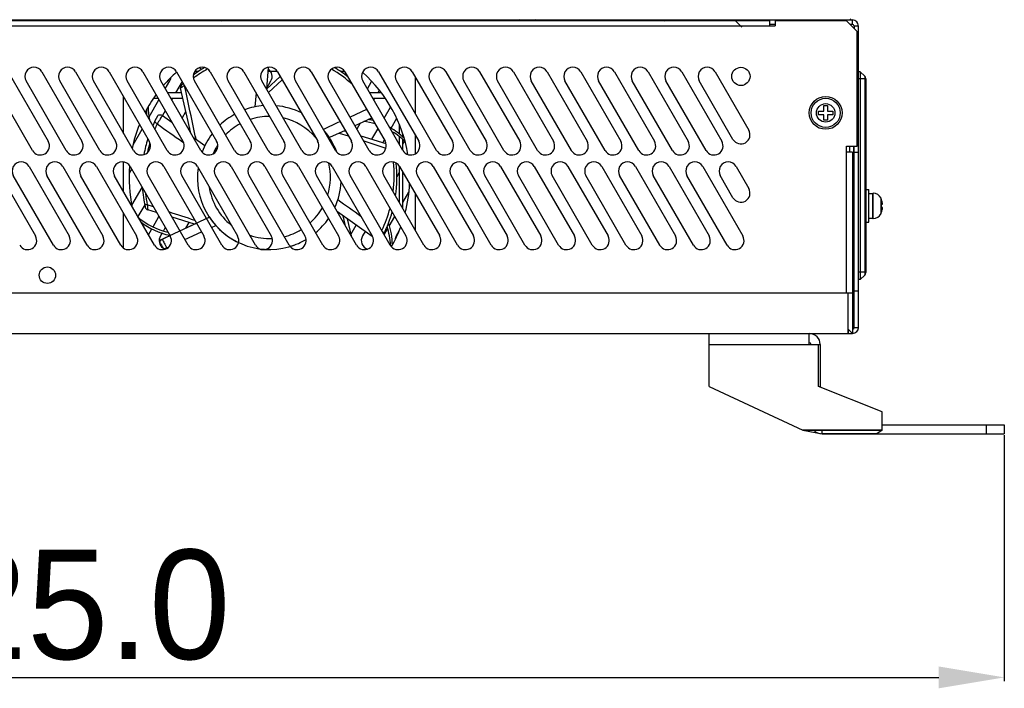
# Model space of a CAD drawing. Header units: millimetres. Extents: x 2423 to 7028, y 909 to 2460.
# Tile 6 of 60: x 5376 to 5646, y 1828 to 2011. Entities that reach past the tile are written whole.
import ezdxf

# ---------------------------------------------------------------- set-up
doc = ezdxf.new("R2010")
doc.units = ezdxf.units.MM
doc.layers.add('DIM', color=2, linetype='Continuous')
doc.dimstyles.get("Standard").update_dxf_attribs({"dimscale": 6, "dimtxt": 5, "dimasz": 3, "dimexe": 0.18, "dimexo": 0.0625, "dimgap": 0.8, "dimtad": 1, "dimtoh": 1, "dimdec": 1, "dimzin": 0, "dimdsep": 46, "dimtxsty": 'Standard', "dimcen": 0.09, "dimclrd": 256, "dimclre": 256, "dimclrt": 256, "dimadec": 0, "dimazin": 2, "dimtfac": 1, "dimtdec": 1, "dimtofl": 0, "dimtmove": 0, "dimatfit": 3, "dimfxl": 0, "dimtolj": 1, "dimtzin": 0, "dimarcsym": 0})

# ---------------------------------------------------------------- blocks, each defined once
blk = doc.blocks.new('*D14')
at = {"layer": 'Defpoints', "color": 0}
for p in [(5121.39, 1897.59), (5646.39, 1897.59), (5646.39, 1830.83)]:
    blk.add_point(p, dxfattribs=at)
at = {"layer": 'DIM', "lineweight": -2}
for p, q in [((5121.39, 1897.21), (5121.39, 1829.75)), ((5646.39, 1897.21), (5646.39, 1829.75)), ((5139.39, 1830.83), (5628.39, 1830.83))]:
    blk.add_line(p, q, dxfattribs=at)
at = {"layer": 'DIM'}
for points in [[(5139.39, 1833.83), (5139.39, 1827.83), (5121.39, 1830.83)], [(5628.39, 1833.83), (5628.39, 1827.83), (5646.39, 1830.83)]]:
    blk.add_solid(points, dxfattribs=at)
at = {"layer": 'DIM', "insert": (5383.89, 1850.63), "char_height": 30, "attachment_point": 5}
blk.add_mtext('\\A1;525.0', dxfattribs=at)

msp = doc.modelspace()

# ---------------------------------------------------------------- linework, layer by layer
for p, q in [((5163.09, 2011.09), (5604.69, 2011.09)), ((5185.79, 2010.89), (5581.99, 2010.89)), ((5424.89, 2010.89), (5424.89, 2011.09)), ((5431.92, 2011.09), (5431.92, 2010.89)), ((5439.87, 2011.09), (5439.87, 2010.89)), ((5478.39, 2010.89), (5478.39, 2011.09)), ((5512.42, 2011.09), (5512.42, 2010.89)), ((5520.37, 2011.09), (5520.37, 2010.89)), ((5546.39, 2010.89), (5546.39, 2011.09)), ((5561.97, 2011.09), (5561.97, 2010.89)), ((5568.71, 2011.01), (5568.5, 2010.89)), ((5572.39, 2011.09), (5574.39, 2009.09)), ((5572.89, 2011.09), (5572.89, 2010.89)), ((5578.39, 2010.89), (5578.39, 2011.09)), ((5581.39, 2010.89), (5581.39, 2011.09)), ((5581.99, 2010.89), (5581.99, 2009.49)), ((5581.99, 2009.89), (5583.49, 2009.89)), ((5583.49, 2010.89), (5602.99, 2010.89)), ((5583.49, 2010.89), (5583.49, 2009.49)), ((5584.39, 2010.89), (5584.39, 2011.09)), ((5587.39, 2010.89), (5587.39, 2011.09)), ((5605.99, 2007.89), (5602.99, 2010.89)), ((5603.99, 2009.89), (5604.69, 2009.89)), ((5604.69, 2011.09), (5604.69, 2009.89)), ((5184.29, 2009.49), (5583.49, 2009.49)), ((5606.39, 2009.39), (5605.19, 2009.39)), ((5605.19, 2009.39), (5605.19, 2008.69)), ((5605.99, 1976.49), (5605.99, 2007.89)), ((5606.39, 1926.79), (5606.39, 2009.39)), ((5373.11, 1996.84), (5384.11, 1977.8)), ((5382.35, 1996.84), (5393.35, 1977.8)), ((5391.59, 1996.84), (5402.59, 1977.8)), ((5400.83, 1996.84), (5411.83, 1977.8)), ((5410.07, 1996.84), (5421.07, 1977.8)), ((5419.31, 1996.84), (5430.31, 1977.8)), ((5425.24, 1996.91), (5424.28, 1996.91)), ((5428.55, 1996.84), (5439.55, 1977.8)), ((5437.79, 1996.84), (5448.79, 1977.8)), ((5444.49, 1998.02), (5443.97, 1992.15)), ((5447.03, 1996.91), (5444.39, 1996.91)), ((5447.03, 1996.84), (5458.03, 1977.8)), ((5456.27, 1996.84), (5467.27, 1977.8)), ((5465.51, 1996.91), (5464.33, 1996.91)), ((5465.51, 1996.84), (5476.51, 1977.8)), ((5474.75, 1996.84), (5485.75, 1977.8)), ((5483.99, 1996.84), (5494.99, 1977.8)), ((5493.23, 1996.84), (5504.23, 1977.8)), ((5502.47, 1996.84), (5513.47, 1977.8)), ((5511.71, 1996.84), (5522.71, 1977.8)), ((5520.95, 1996.84), (5531.95, 1977.8)), ((5530.19, 1996.84), (5541.19, 1977.8)), ((5539.43, 1996.84), (5550.43, 1977.8)), ((5548.67, 1996.84), (5559.67, 1977.8)), ((5557.91, 1996.84), (5568.91, 1977.8)), ((5567.06, 1996.84), (5576.29, 1980.84)), ((5605.99, 1996.39), (5606.39, 1996.39)), ((5606.89, 1996.89), (5606.39, 1996.89)), ((5608.1, 1995.68), (5606.89, 1996.89)), ((5606.89, 1996.89), (5606.89, 1939.89)), ((5379.78, 1975.3), (5368.78, 1994.34)), ((5389.02, 1975.3), (5378.02, 1994.34)), ((5398.26, 1975.3), (5387.26, 1994.34)), ((5407.5, 1975.3), (5396.5, 1994.34)), ((5416.74, 1975.3), (5405.74, 1994.34)), ((5425.98, 1975.3), (5414.98, 1994.34)), ((5416.23, 1992.18), (5417.48, 1994.34)), ((5420.85, 1994.17), (5419.07, 1991.09)), ((5435.22, 1975.3), (5424.22, 1994.34)), ((5444.46, 1975.3), (5433.46, 1994.34)), ((5453.7, 1975.3), (5442.7, 1994.34)), ((5443.95, 1992.18), (5445.2, 1994.34)), ((5444, 1992.1), (5447.75, 1995.59)), ((5444.51, 1991.2), (5448.31, 1994.63)), ((5462.94, 1975.3), (5451.94, 1994.34)), ((5472.18, 1975.3), (5461.18, 1994.34)), ((5481.42, 1975.3), (5470.42, 1994.34)), ((5471.67, 1992.18), (5472.82, 1994.17)), ((5490.66, 1975.3), (5479.66, 1994.34)), ((5484.79, 1995.45), (5484.79, 1985.45)), ((5499.9, 1975.3), (5488.9, 1994.34)), ((5509.14, 1975.3), (5498.14, 1994.34)), ((5518.38, 1975.3), (5507.38, 1994.34)), ((5527.62, 1975.3), (5516.62, 1994.34)), ((5536.86, 1975.3), (5525.86, 1994.34)), ((5546.1, 1975.3), (5535.1, 1994.34)), ((5555.34, 1975.3), (5544.34, 1994.34)), ((5564.58, 1975.3), (5553.58, 1994.34)), ((5571.96, 1978.34), (5562.73, 1994.34)), ((5606.39, 1994.39), (5605.99, 1994.39)), ((5608.39, 1994.89), (5606.39, 1994.89)), ((5608.1, 1995.68), (5608.1, 1941.09)), ((5608.39, 1994.97), (5608.39, 1941.8)), ((5420.73, 1991.09), (5416.86, 1991.09)), ((5423.27, 1979.99), (5420.44, 1992.35)), ((5441.12, 1991.09), (5440.76, 1987.22)), ((5475.44, 1991.09), (5472.3, 1991.09)), ((5474.92, 1991.8), (5474.51, 1991.09)), ((5404.79, 1979.98), (5404.79, 1989.98)), ((5411.8, 1984.51), (5414.5, 1989.17)), ((5413.02, 1989.59), (5414.26, 1989.59)), ((5417.73, 1989.59), (5421.07, 1989.59)), ((5418.2, 1989.59), (5417.97, 1989.17)), ((5473.17, 1989.59), (5476.54, 1989.59)), ((5473.64, 1989.59), (5473.41, 1989.17)), ((5416.23, 1986.17), (5415.47, 1984.85)), ((5420.85, 1984.17), (5421.9, 1985.98)), ((5471.46, 1986.54), (5466.9, 1984.44)), ((5476.29, 1984.17), (5478.04, 1987.2)), ((5595.39, 1986.09), (5596.89, 1986.09)), ((5595.39, 1985.09), (5595.39, 1986.09)), ((5596.89, 1987.59), (5597.89, 1987.59)), ((5596.89, 1986.09), (5596.89, 1987.59)), ((5597.89, 1987.59), (5597.89, 1986.09)), ((5597.89, 1986.09), (5599.39, 1986.09)), ((5599.39, 1986.09), (5599.39, 1985.09)), ((5415.43, 1984.88), (5418.04, 1983.05)), ((5472.82, 1984.18), (5468.27, 1982.07)), ((5469.69, 1982.73), (5468.79, 1981.17)), ((5479.69, 1984.05), (5478.12, 1981.34)), ((5596.89, 1985.09), (5595.39, 1985.09)), ((5596.89, 1983.59), (5596.89, 1985.09)), ((5597.89, 1983.59), (5596.89, 1983.59)), ((5599.39, 1985.09), (5597.89, 1985.09)), ((5597.89, 1985.09), (5597.89, 1983.59)), ((5407.38, 1976.85), (5409.88, 1981.17)), ((5422.88, 1981.68), (5422.59, 1981.17)), ((5465.53, 1980.8), (5461.25, 1978.81)), ((5463.96, 1980.07), (5466.41, 1979.28)), ((5465.32, 1980.7), (5465.65, 1980.59)), ((5472.93, 1978.35), (5474.56, 1981.17)), ((5480.39, 1982.47), (5480.39, 1979.74)), ((5420.96, 1977.65), (5421.18, 1977.49)), ((5423.87, 1978.95), (5427.11, 1976.68)), ((5469.87, 1979.3), (5476.73, 1977.18)), ((5470.68, 1977.9), (5476.74, 1975.93)), ((5476.29, 1978.17), (5476.08, 1977.8)), ((5480.39, 1979.03), (5480.39, 1977.07)), ((5481.39, 1978.94), (5481.39, 1979.73)), ((5481.39, 1975.34), (5481.39, 1978.2)), ((5481.39, 1977), (5481.84, 1977.78)), ((5484.79, 1979.45), (5484.79, 1974.4)), ((5603.09, 1976.49), (5605.99, 1976.49)), ((5603.09, 1936.29), (5603.09, 1976.49)), ((5604.79, 1974.79), (5603.09, 1974.79)), ((5603.99, 1974.79), (5603.99, 1976.49)), ((5604.79, 1974.79), (5604.79, 1925.09)), ((5604.99, 1976.49), (5604.99, 1928.79)), ((5605.19, 1926.79), (5605.19, 1976.49)), ((5605.19, 1974.79), (5606.39, 1974.79)), ((5605.99, 1976.79), (5606.39, 1976.79)), ((5404.79, 1963.98), (5404.79, 1972.06)), ((5369.62, 1970.88), (5380.62, 1951.84)), ((5378.86, 1970.88), (5389.86, 1951.84)), ((5388.1, 1970.88), (5399.1, 1951.84)), ((5397.34, 1970.88), (5408.34, 1951.84)), ((5406.99, 1970.17), (5406.33, 1969.02)), ((5406.58, 1970.88), (5417.58, 1951.84)), ((5415.82, 1970.88), (5426.82, 1951.84)), ((5425.06, 1970.88), (5436.06, 1951.84)), ((5434.3, 1970.88), (5445.3, 1951.84)), ((5443.54, 1970.88), (5454.54, 1951.84)), ((5452.78, 1970.88), (5463.78, 1951.84)), ((5462.02, 1970.88), (5473.02, 1951.84)), ((5471.26, 1970.88), (5482.26, 1951.84)), ((5480.39, 1969.27), (5479.71, 1968.09)), ((5480.39, 1971.01), (5480.39, 1961.07)), ((5480.5, 1970.88), (5491.5, 1951.84)), ((5481.39, 1959.34), (5481.39, 1969.34)), ((5489.74, 1970.88), (5500.74, 1951.84)), ((5498.98, 1970.88), (5509.98, 1951.84)), ((5508.22, 1970.88), (5519.22, 1951.84)), ((5517.46, 1970.88), (5528.46, 1951.84)), ((5526.7, 1970.88), (5537.7, 1951.84)), ((5535.94, 1970.88), (5546.94, 1951.84)), ((5545.18, 1970.88), (5556.18, 1951.84)), ((5554.42, 1970.88), (5565.42, 1951.84)), ((5563.66, 1970.88), (5574.66, 1951.84)), ((5572.81, 1970.88), (5576.29, 1964.84)), ((5604.99, 1969.39), (5605.19, 1969.39)), ((5385.53, 1949.34), (5374.53, 1968.38)), ((5394.77, 1949.34), (5383.77, 1968.38)), ((5404.01, 1949.34), (5393.01, 1968.38)), ((5413.25, 1949.34), (5402.25, 1968.38)), ((5422.49, 1949.34), (5411.49, 1968.38)), ((5431.73, 1949.34), (5420.73, 1968.38)), ((5440.97, 1949.34), (5429.97, 1968.38)), ((5450.21, 1949.34), (5439.21, 1968.38)), ((5459.45, 1949.34), (5448.45, 1968.38)), ((5468.69, 1949.34), (5457.69, 1968.38)), ((5477.93, 1949.34), (5466.93, 1968.38)), ((5487.17, 1949.34), (5476.17, 1968.38)), ((5496.41, 1949.34), (5485.41, 1968.38)), ((5505.65, 1949.34), (5494.65, 1968.38)), ((5514.89, 1949.34), (5503.89, 1968.38)), ((5524.13, 1949.34), (5513.13, 1968.38)), ((5533.37, 1949.34), (5522.37, 1968.38)), ((5542.61, 1949.34), (5531.61, 1968.38)), ((5551.85, 1949.34), (5540.85, 1968.38)), ((5561.09, 1949.34), (5550.09, 1968.38)), ((5570.33, 1949.34), (5559.33, 1968.38)), ((5571.96, 1962.34), (5568.48, 1968.38)), ((5604.99, 1966.39), (5605.19, 1966.39)), ((5407.07, 1960.3), (5409.88, 1965.17)), ((5481.39, 1961), (5483.06, 1963.9)), ((5605.19, 1966.29), (5604.99, 1966.29)), ((5608.39, 1964.59), (5609.19, 1964.59)), ((5609.19, 1955.59), (5609.19, 1964.59)), ((5484.79, 1963.45), (5484.79, 1953.45)), ((5609.19, 1963.48), (5610.29, 1963.48)), ((5610.29, 1963.59), (5610.4, 1963.59)), ((5610.29, 1956.59), (5610.29, 1963.59)), ((5610.4, 1956.59), (5610.4, 1963.59)), ((5612.57, 1957.97), (5612.57, 1962.2)), ((5612.71, 1961.84), (5612.73, 1961.84)), ((5410.6, 1960.41), (5408.73, 1957.17)), ((5412.98, 1959.8), (5411.3, 1960.34)), ((5413.86, 1958.28), (5411.43, 1959.03)), ((5472.95, 1951.74), (5463.44, 1958.42)), ((5605.19, 1958.39), (5604.99, 1958.39)), ((5612.71, 1960.52), (5613, 1960.52)), ((5613, 1959.65), (5612.71, 1959.65)), ((5612.73, 1958.34), (5612.71, 1958.34)), ((5404.79, 1948.54), (5404.79, 1957.98)), ((5412.89, 1954.38), (5414.5, 1957.17)), ((5428.34, 1956.97), (5414.42, 1950.5)), ((5424.27, 1955.08), (5418.07, 1956.98)), ((5427.54, 1956.59), (5428.34, 1956.97)), ((5464.93, 1957.38), (5465.45, 1954.95)), ((5466.15, 1956.52), (5467.2, 1951.91)), ((5477.66, 1954.54), (5479.18, 1957.17)), ((5608.39, 1955.59), (5609.19, 1955.59)), ((5609.19, 1956.7), (5610.29, 1956.7)), ((5610.29, 1956.59), (5610.4, 1956.59)), ((5411.61, 1952.17), (5412.57, 1953.83)), ((5416.23, 1954.17), (5415.73, 1953.29)), ((5420.25, 1953.21), (5424.8, 1955.32)), ((5421.62, 1950.84), (5426.18, 1952.94)), ((5421.89, 1953.97), (5422.79, 1955.53)), ((5428.92, 1954.2), (5430.07, 1954.73)), ((5467.12, 1952.28), (5468.58, 1954.81)), ((5471.05, 1953.08), (5470.33, 1951.84)), ((5476.29, 1952.17), (5477.22, 1953.77)), ((5480.41, 1953.3), (5479.57, 1951.84)), ((5415.37, 1952.67), (5414.89, 1951.84)), ((5415.4, 1950.95), (5417.53, 1951.94)), ((5473.09, 1951.65), (5472.95, 1951.74)), ((5416.7, 1948.57), (5417.09, 1948.75)), ((5416.7, 1948.57), (5416.74, 1948.51)), ((5604.99, 1947.25), (5605.19, 1947.11)), ((5608.39, 1941.89), (5606.39, 1941.89)), ((5606.89, 1939.89), (5606.39, 1939.89)), ((5608.1, 1941.09), (5606.89, 1939.89)), ((5605.19, 1936.79), (5606.39, 1936.79)), ((5162.99, 1936.29), (5604.79, 1936.29)), ((5603.59, 1925.09), (5603.59, 1936.29)), ((5604.79, 1931.79), (5604.99, 1931.79)), ((5604.79, 1928.79), (5604.99, 1928.79)), ((5603.59, 1926.29), (5604.79, 1925.09)), ((5603.59, 1926.29), (5603.59, 1925.09)), ((5605.19, 1926.79), (5606.39, 1926.79)), ((5162.99, 1925.09), (5604.79, 1925.09)), ((5565.39, 1910.59), (5565.39, 1925.09)), ((5592.89, 1922.09), (5592.89, 1925.09)), ((5565.39, 1922.09), (5595.89, 1922.09)), ((5595.39, 1910.59), (5595.39, 1922.09)), ((5595.89, 1922.09), (5595.89, 1910.39)), ((5565.39, 1910.59), (5591.13, 1898.59)), ((5612.89, 1903.59), (5595.39, 1910.59)), ((5612.89, 1898.59), (5612.89, 1903.59)), ((5612.89, 1900.09), (5646.39, 1900.09)), ((5641.39, 1900.09), (5641.39, 1897.59)), ((5646.39, 1900.09), (5646.39, 1897.59)), ((5612.89, 1898.59), (5591.13, 1898.59)), ((5591.13, 1898.59), (5612.89, 1898.59)), ((5591.13, 1898.59), (5596.39, 1897.59)), ((5596.39, 1897.59), (5596.39, 1898.59)), ((5611.39, 1897.59), (5596.39, 1897.59)), ((5596.39, 1897.59), (5646.39, 1897.59)), ((5612.89, 1898.59), (5611.39, 1897.59))]:
    msp.add_line(p, q)
for centre, radius in [((5574.13, 1995.59), 2.5), ((5597.39, 1985.59), 4.5), ((5597.39, 1985.59), 4), ((5597.39, 1985.59), 2.54), ((5383.89, 1941.09), 2.25)]:
    msp.add_circle(centre, radius)
for centre, radius, start, end in [((5430.89, 2013.79), 3, 283.0545, 290.7635), ((5472.39, 2013.79), 3, 245.7205, 256.9455), ((5513.89, 2010.24), 1, 121.1951, 139.2742), ((5517.39, 2010.24), 1, 40.7258, 58.8049), ((5552.39, 2013.79), 3, 283.0545, 294.2795), ((5604.69, 2009.39), 1.7, 0, 90), ((5604.69, 2009.39), 0.5, 0, 90), ((5380.19, 1995.59), 2.5, 30, 210), ((5389.43, 1995.59), 2.5, 30, 210), ((5398.67, 1995.59), 2.5, 30, 210), ((5407.91, 1995.59), 2.5, 30, 210), ((5417.15, 1995.59), 2.5, 30, 210), ((5444.79, 1967.89), 38.5, 131.3874, 139.1192), ((5426.39, 1995.59), 2.5, 30, 210), ((5444.79, 1967.89), 35, 120.5212, 126.6775), ((5444.6, 1967.44), 34.54, 119.058, 126.7927), ((5424.56, 1995.59), 2.5, 48.8958, 68.382), ((5435.63, 1995.59), 2.5, 30, 210), ((5444.87, 1995.59), 2.5, 30, 210), ((5443.04, 1995.59), 2.5, 330, 55.0324), ((5454.11, 1995.59), 2.5, 30, 210), ((5463.35, 1995.59), 2.5, 30, 210), ((5444.39, 1967.94), 34.4, 47.5909, 59.5405), ((5444.79, 1967.89), 35, 51.8345, 59.3985), ((5472.59, 1995.59), 2.5, 30, 210), ((5444.79, 1967.89), 38.5, 9.464, 48.3502), ((5481.83, 1995.59), 2.5, 30, 210), ((5491.07, 1995.59), 2.5, 30, 210), ((5500.31, 1995.59), 2.5, 30, 210), ((5509.55, 1995.59), 2.5, 30, 210), ((5518.79, 1995.59), 2.5, 30, 210), ((5528.03, 1995.59), 2.5, 30, 210), ((5537.27, 1995.59), 2.5, 30, 210), ((5546.51, 1995.59), 2.5, 30, 210), ((5555.75, 1995.59), 2.5, 30, 210), ((5564.89, 1995.59), 2.5, 30, 210), ((5415.32, 1995.59), 2.5, 330, 351.0574), ((5444.79, 1967.89), 35, 132.5367, 133.4384), ((5607.39, 1994.97), 1, 0.0003, 45.0005), ((5421.42, 1992.57), 1, 133.4384, 192.885), ((5444.79, 1967.89), 38.5, 143.9465, 152.4184), ((5430.79, 1986.78), 19.75, 181.0533, 185.6234), ((5431.29, 1987.39), 19.75, 180.2646, 190.9003), ((5444.79, 1967.89), 19.75, 94.6881, 110.0326), ((5444.79, 1967.89), 19.75, 63.5872, 84.556), ((5444.79, 1967.89), 35, 151.3807, 156.1142), ((5444.79, 1967.89), 19.75, 118.8045, 133.4751), ((5444.79, 1967.89), 16.75, 118.5887, 135.9241), ((5444.79, 1967.89), 16.75, 90, 108.2266), ((5444.79, 1967.89), 16.75, 40.8291, 76.8613), ((5468.13, 1963.64), 19.75, 73.2879, 82.7019), ((5468.05, 1964.43), 19.75, 74.6673, 78.7742), ((5444.79, 1967.89), 38.5, 157.8528, 168.1101), ((5444.72, 1967.57), 34.16, 153.9755, 156.6944), ((5444.79, 1967.89), 19.75, 21.3249, 39.5242), ((5468.05, 1964.43), 19.75, 46.0533, 60.1743), ((5468.13, 1963.64), 19.75, 45.2646, 58.2901), ((5574.13, 1979.59), 2.5, 210, 30), ((5381.94, 1976.55), 2.5, 210, 30), ((5391.18, 1976.55), 2.5, 210, 30), ((5400.42, 1976.55), 2.5, 210, 30), ((5409.66, 1976.55), 2.5, 210, 30), ((5444.79, 1967.89), 35, 162.4434, 169.6422), ((5444.84, 1967.53), 34.29, 163.4813, 167.8449), ((5418.9, 1976.55), 2.5, 210, 30), ((5428.14, 1976.55), 2.5, 210, 30), ((5444.79, 1967.89), 19.75, 142.6787, 159.35), ((5437.38, 1976.55), 2.5, 210, 30), ((5446.62, 1976.55), 2.5, 210, 30), ((5455.86, 1976.55), 2.5, 210, 30), ((5465.1, 1976.55), 2.5, 210, 30), ((5474.34, 1976.55), 2.5, 210, 30), ((5478.24, 1976.55), 2.5, 150, 159.2523), ((5483.58, 1976.55), 2.5, 210, 30), ((5492.82, 1976.55), 2.5, 210, 30), ((5502.06, 1976.55), 2.5, 210, 30), ((5511.3, 1976.55), 2.5, 210, 30), ((5520.54, 1976.55), 2.5, 210, 30), ((5529.78, 1976.55), 2.5, 210, 30), ((5539.02, 1976.55), 2.5, 210, 30), ((5548.26, 1976.55), 2.5, 210, 30), ((5557.5, 1976.55), 2.5, 210, 30), ((5566.74, 1976.55), 2.5, 210, 30), ((5444.79, 1967.89), 16.75, 148.0347, 157.0084), ((5376.7, 1969.63), 2.5, 30, 210), ((5385.94, 1969.63), 2.5, 30, 210), ((5395.18, 1969.63), 2.5, 30, 210), ((5404.42, 1969.63), 2.5, 30, 210), ((5413.66, 1969.63), 2.5, 30, 210), ((5422.9, 1969.63), 2.5, 30, 210), ((5432.14, 1969.63), 2.5, 30, 210), ((5441.38, 1969.63), 2.5, 30, 210), ((5450.62, 1969.63), 2.5, 30, 210), ((5459.86, 1969.63), 2.5, 30, 210), ((5444.79, 1967.89), 16.75, 343.1252, 13.4279), ((5469.1, 1969.63), 2.5, 30, 210), ((5478.34, 1969.63), 2.5, 30, 210), ((5444.54, 1968.27), 34.49, 352.89, 6.3057), ((5444.79, 1967.89), 35, 351.7318, 6.4226), ((5487.58, 1969.63), 2.5, 30, 210), ((5496.82, 1969.63), 2.5, 30, 210), ((5506.06, 1969.63), 2.5, 30, 210), ((5515.3, 1969.63), 2.5, 30, 210), ((5524.54, 1969.63), 2.5, 30, 210), ((5533.78, 1969.63), 2.5, 30, 210), ((5543.02, 1969.63), 2.5, 30, 210), ((5552.26, 1969.63), 2.5, 30, 210), ((5561.5, 1969.63), 2.5, 30, 210), ((5570.64, 1969.63), 2.5, 30, 210), ((5444.79, 1967.89), 38.5, 175.3837, 192.3005), ((5444.79, 1967.89), 19.75, 172.3373, 244.5736), ((5444.79, 1967.89), 19.75, 335.3673, 356.3587), ((5444.79, 1967.89), 35, 184.5631, 193.4384), ((5444.79, 1967.89), 16.75, 189.0504, 231.2861), ((5444.79, 1967.89), 38.5, 345.4884, 357.5375), ((5574.13, 1963.59), 2.5, 210, 30), ((5445.22, 1967.52), 34.68, 186.6823, 191.9394), ((5610.4, 1961.19), 2.4, 25.029, 90), ((5608.04, 1960.09), 5, 20.4873, 25.029), ((5608.04, 1960.09), 4.98, 5.0392, 20.5698), ((5411.72, 1959.99), 1, 193.4384, 252.885), ((5444.79, 1967.89), 16.75, 311.8094, 330.2701), ((5444.82, 1968.22), 34.21, 334.2064, 345.2196), ((5444.79, 1967.89), 35, 333.7334, 344.3608), ((5608.04, 1960.09), 5, 334.971, 339.5127), ((5608.04, 1960.09), 4.68, 354.6403, 5.3597), ((5608.04, 1960.09), 4.98, 339.4302, 354.9608), ((5421.46, 1972.13), 19.75, 229.847, 256.7798), ((5421.53, 1971.35), 19.75, 232.492, 258.0538), ((5444.79, 1967.89), 19.75, 213.5736, 290.6671), ((5444.79, 1967.89), 19.75, 309.99, 325.2703), ((5610.4, 1958.99), 2.4, 270, 334.971), ((5444.79, 1967.89), 16.75, 284.053, 301.422), ((5458.29, 1948.39), 19.75, 2.6529, 17.9209), ((5458.79, 1948.99), 19.75, 1.0533, 18.9437), ((5444.79, 1967.89), 38.5, 330.4975, 339.4716), ((5378.45, 1950.59), 2.5, 210, 30), ((5387.69, 1950.59), 2.5, 210, 30), ((5396.93, 1950.59), 2.5, 210, 30), ((5406.17, 1950.59), 2.5, 210, 30), ((5415.41, 1950.59), 2.5, 210, 30), ((5417.05, 1950.59), 2.5, 150, 233.9771), ((5424.65, 1950.59), 2.5, 210, 30), ((5433.89, 1950.59), 2.5, 210, 30), ((5444.79, 1967.89), 16.75, 251.2652, 272.5463), ((5443.13, 1950.59), 2.5, 210, 30), ((5452.37, 1950.59), 2.5, 210, 30), ((5444.79, 1967.89), 19.75, 286.7503, 300.6496), ((5461.61, 1950.59), 2.5, 210, 30), ((5470.85, 1950.59), 2.5, 210, 30), ((5472.49, 1950.59), 2.5, 150, 250.8052), ((5480.09, 1950.59), 2.5, 210, 30), ((5481.73, 1950.59), 2.5, 150, 173.7488), ((5489.33, 1950.59), 2.5, 210, 30), ((5498.57, 1950.59), 2.5, 210, 30), ((5507.81, 1950.59), 2.5, 210, 30), ((5517.05, 1950.59), 2.5, 210, 30), ((5526.29, 1950.59), 2.5, 210, 30), ((5535.53, 1950.59), 2.5, 210, 30), ((5544.77, 1950.59), 2.5, 210, 30), ((5554.01, 1950.59), 2.5, 210, 30), ((5563.25, 1950.59), 2.5, 210, 30), ((5572.49, 1950.59), 2.5, 210, 30), ((5444.79, 1967.89), 35, 211.3807, 214.3054), ((5444.79, 1967.89), 19.75, 262.043, 267.2703), ((5607.39, 1941.8), 1, 315.0001, 0.0003), ((5604.69, 1926.79), 1.7, 273.4564, 0), ((5604.69, 1926.79), 0.5, 281.9685, 0), ((5592.89, 1922.09), 3, 0, 90), ((5592.89, 1922.09), 0.5, 0, 90), ((5596.39, 1900.59), 3, 222.0676, 270)]:
    msp.add_arc(centre, radius, start, end)
for points, knots in [([(5604.33, 2011.41), (5604.3, 2011.36), (5604.23, 2011.23), (5604.1, 2011.09), (5603.99, 2011.09)], [0, 0, 0, 0, 0.342934, 1, 1, 1, 1]), ([(5421.47, 1993.1), (5421.4, 1993.04), (5421.25, 1992.95), (5421.05, 1992.81), (5420.87, 1992.68), (5420.72, 1992.58), (5420.62, 1992.5), (5420.55, 1992.45), (5420.51, 1992.42), (5420.48, 1992.39), (5420.46, 1992.37), (5420.45, 1992.36), (5420.44, 1992.35), (5420.44, 1992.35)], [0, 0, 0, 0, 0.214853, 0.409499, 0.580719, 0.72577, 0.842057, 0.888706, 0.927388, 0.957925, 0.980199, 0.994151, 1, 1, 1, 1]), ([(5424.66, 1978.4), (5424.4, 1979.61), (5423.36, 1984.47), (5422.32, 1989.33), (5421.54, 1992.98)], [0, 0, 0, 0, 0.249902, 1, 1, 1, 1]), ([(5414.02, 1982.56), (5413.92, 1982.62), (5413.73, 1982.74), (5413.53, 1982.93), (5413.43, 1983.08), (5413.39, 1983.19), (5413.38, 1983.29), (5413.39, 1983.35), (5413.41, 1983.38)], [0, 0, 0, 0, 0.326088, 0.610446, 0.72977, 0.832589, 0.920868, 1, 1, 1, 1]), ([(5415.43, 1984.88), (5415.22, 1984.55), (5414.74, 1983.78), (5414.28, 1983), (5414.02, 1982.56)], [0, 0, 0, 0, 0.435886, 1, 1, 1, 1]), ([(5414.07, 1984.65), (5414.13, 1984.76), (5414.3, 1984.95), (5414.67, 1985.09), (5415.07, 1985.07), (5415.32, 1984.96), (5415.43, 1984.88)], [0, 0, 0, 0, 0.236702, 0.479985, 0.735203, 1, 1, 1, 1]), ([(5411.3, 1960.34), (5411.2, 1960.34), (5411.03, 1960.35), (5410.79, 1960.42), (5410.62, 1960.53), (5410.55, 1960.64), (5410.54, 1960.69)], [0, 0, 0, 0, 0.315718, 0.589371, 0.813158, 1, 1, 1, 1]), ([(5411.3, 1960.34), (5411.3, 1960.25), (5411.32, 1960.07), (5411.34, 1959.82), (5411.36, 1959.59), (5411.38, 1959.4), (5411.39, 1959.27), (5411.4, 1959.18), (5411.41, 1959.13), (5411.41, 1959.09), (5411.42, 1959.06), (5411.42, 1959.04), (5411.43, 1959.03), (5411.43, 1959.03)], [0, 0, 0, 0, 0.214157, 0.408555, 0.579798, 0.725043, 0.841609, 0.888396, 0.927203, 0.95784, 0.980184, 0.994167, 1, 1, 1, 1]), ([(5475.77, 1953.08), (5475.85, 1953.03), (5475.98, 1952.92), (5476.13, 1952.74), (5476.21, 1952.56), (5476.2, 1952.44), (5476.18, 1952.4)], [0, 0, 0, 0, 0.327977, 0.606209, 0.825938, 1, 1, 1, 1]), ([(5414.91, 1949.66), (5414.85, 1949.77), (5414.77, 1950.01), (5414.83, 1950.4), (5415.05, 1950.74), (5415.27, 1950.9), (5415.4, 1950.95)], [0, 0, 0, 0, 0.236702, 0.479985, 0.735203, 1, 1, 1, 1]), ([(5415.4, 1950.95), (5415.58, 1950.6), (5416.01, 1949.81), (5416.45, 1949.02), (5416.7, 1948.57)], [0, 0, 0, 0, 0.435886, 1, 1, 1, 1]), ([(5416.7, 1948.57), (5416.6, 1948.51), (5416.4, 1948.41), (5416.14, 1948.34), (5415.95, 1948.33), (5415.84, 1948.34), (5415.75, 1948.38), (5415.7, 1948.43), (5415.69, 1948.45)], [0, 0, 0, 0, 0.326088, 0.610446, 0.72977, 0.832589, 0.920868, 1, 1, 1, 1])]:
    msp.add_open_spline(points, degree=3, knots=knots)
for points in [[(5464.16, 1983.18), (5462.64, 1982.48), (5461.12, 1981.78), (5459.6, 1981.08)], [(5414.02, 1982.56), (5416.33, 1980.92), (5418.65, 1979.28), (5420.96, 1977.65)], [(5469.91, 1957.21), (5467.79, 1958.71), (5465.67, 1960.21), (5463.55, 1961.71)], [(5424.35, 1956.12), (5421.98, 1956.88), (5419.61, 1957.65), (5417.25, 1958.42)]]:
    msp.add_open_spline(points, degree=3)

# ---------------------------------------------------------------- dimensions: what is measured, and where the dimension line sits
at = {"layer": 'DIM'}
dim = msp.add_linear_dim(base=(5646.39, 1830.83), p1=(5121.39, 1897.59), p2=(5646.39, 1897.59), dimstyle='Standard', dxfattribs=at)
dim.commit()
dim.dimension.update_dxf_attribs({"geometry": '*D14', "text_midpoint": (5383.89, 1830.83), "dimtype": 160})

doc.saveas('drawing.dxf')
